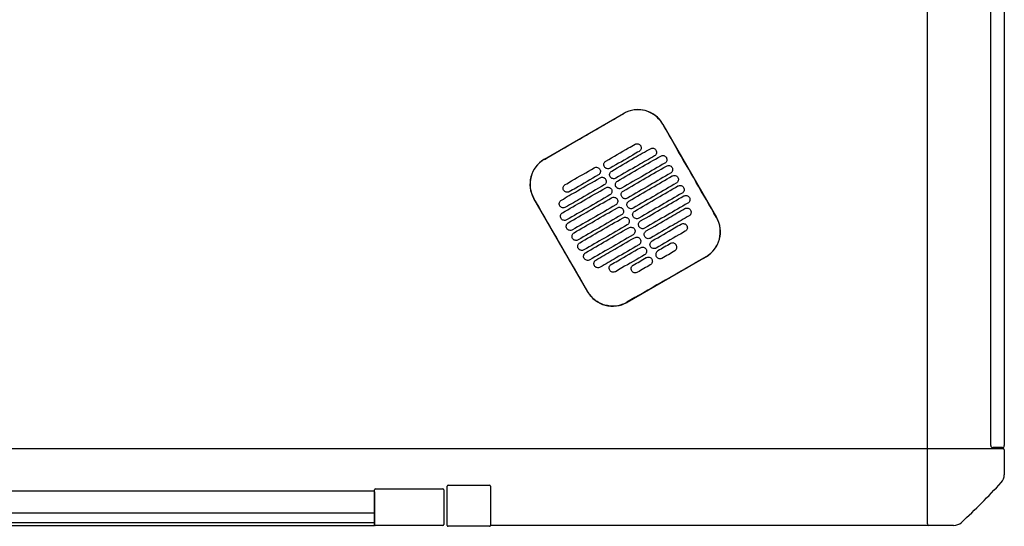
# Model space of a CAD drawing. Header units: metres. Extents: x 15.7 to 54.8, y -39.7 to 1.1.
# Tile 78 of 256: x 26.342 to 27.367, y -30.842 to -30.315. Entities that reach past the tile are written whole.
import ezdxf

# ---------------------------------------------------------------- set-up
doc = ezdxf.new("R2010")
doc.units = ezdxf.units.M
doc.header["$MEASUREMENT"] = 0
doc.layers.add('2D', color=252, linetype='Continuous')

# ---------------------------------------------------------------- blocks, each defined once
blk = doc.blocks.new('2D_QYOS_200')
for p, q in [((1.97, -0.97), (1.97, -0.08)), ((2.036, -0.967), (2.036, -0.083)), ((2.05, -0.083), (2.05, -0.967)), ((1.5712, -0.669), (1.6535, -0.6215)), ((1.6945, -0.6324), (1.7505, -0.7294)), ((1.6163, -0.8069), (1.5603, -0.71)), ((1.7395, -0.7704), (1.6573, -0.8179)), ((0.0795, -0.97), (1.9705, -0.97)), ((1.97, -1.0485), (1.97, -0.9705)), ((1.9705, -0.97), (2.0485, -0.97)), ((2.048, -0.969), (2.038, -0.969)), ((2.05, -0.9715), (2.05, -0.9973)), ((0.6556, -1.014), (1.3944, -1.014)), ((1.3944, -1.014), (1.3944, -1.013)), ((1.3944, -1.049), (1.3944, -1.014)), ((1.3944, -1.014), (1.3945, -1.014)), ((1.3945, -1.0141), (1.3945, -1.014)), ((1.3945, -1.015), (1.3945, -1.0141)), ((1.3954, -1.012), (1.4655, -1.012)), ((1.4665, -1.013), (1.4665, -1.049)), ((1.47, -1.0499), (1.47, -1.0092)), ((1.47, -1.0499), (1.47, -1.0092)), ((1.471, -1.0082), (1.514, -1.0082)), ((1.514, -1.0082), (1.514, -1.0082)), ((1.515, -1.0092), (1.515, -1.0499)), ((1.515, -1.0092), (1.515, -1.0499)), ((1.3945, -1.015), (1.3945, -1.049)), ((0.6555, -1.037), (1.3945, -1.037)), ((0.6555, -1.047), (1.3945, -1.047)), ((0.6555, -1.05), (1.3945, -1.05)), ((1.3945, -1.05), (1.3945, -1.049)), ((1.4655, -1.05), (1.3954, -1.05)), ((1.514, -1.0509), (1.471, -1.0509)), ((1.514, -1.0509), (1.514, -1.0509)), ((1.9715, -1.05), (1.515, -1.0499)), ((1.9973, -1.05), (1.9715, -1.05))]:
    blk.add_line(p, q)
for centre, radius, start, end in [((1.6685, -0.6474), 0.03, 30.0135, 120.0135), ((1.5862, -0.695), 0.03, 120.0135, 210.0135), ((1.7245, -0.7444), 0.03, 300.0135, 30.0135), ((1.6423, -0.7919), 0.03, 210.0135, 300.0135), ((1.9705, -0.9705), 0.0005, 90, 180), ((2.038, -0.967), 0.002, 180, 270), ((2.048, -0.967), 0.002, 270, 0), ((2.0485, -0.9715), 0.0015, 360, 90), ((2.038, -0.9973), 0.012, 317.1215, 360), ((1.3954, -1.013), 0.001, 90, 180), ((1.4655, -1.013), 0.001, 0, 90), ((1.471, -1.0092), 0.001, 90, 180), ((1.471, -1.0092), 0.001, 90, 180), ((1.514, -1.0092), 0.001, 0, 90), ((1.514, -1.0092), 0.001, 360, 90), ((1.4684, -0.4684), 0.7893, 312.8785, 317.1215), ((1.3954, -1.049), 0.001, 180, 208.3539), ((1.3954, -1.049), 0.001, 208.3539, 270), ((1.4655, -1.049), 0.001, 270, 360), ((1.471, -1.0499), 0.001, 180, 270), ((1.471, -1.0499), 0.001, 180, 270), ((1.514, -1.0499), 0.001, 270, 360), ((1.514, -1.0499), 0.001, 270, 0), ((1.9715, -1.0485), 0.0015, 180, 270), ((1.9973, -1.038), 0.012, 270, 312.8785)]:
    blk.add_arc(centre, radius, start, end)
for points in [[(1.6124, -0.6453), (1.6261, -0.6374), (1.6398, -0.6295), (1.6535, -0.6216)], [(1.7027, -0.7567), (1.6983, -0.7592), (1.6938, -0.7618), (1.6893, -0.7644)], [(1.6936, -0.7719), (1.6981, -0.7693), (1.7026, -0.7667), (1.707, -0.7641)], [(1.6638, -0.7792), (1.6682, -0.7766), (1.6727, -0.774), (1.6772, -0.7714)], [(1.6815, -0.7789), (1.677, -0.7815), (1.6725, -0.784), (1.6681, -0.7866)], [(1.6983, -0.7941), (1.712, -0.7861), (1.7258, -0.7782), (1.7395, -0.7703)]]:
    blk.add_open_spline(points, degree=3)
for points, knots in [([(1.6944, -0.6325), (1.6936, -0.6311), (1.6927, -0.6298), (1.6897, -0.6262), (1.6875, -0.6241), (1.6817, -0.6203), (1.678, -0.6188), (1.6706, -0.6174), (1.6669, -0.6174), (1.6598, -0.6186), (1.6565, -0.6198), (1.6535, -0.6216)], [12.978915, 12.978915, 12.978915, 12.978915, 13.461173, 13.461173, 14.374287, 14.374287, 15.53872, 15.53872, 16.650066, 16.650066, 17.687358, 17.687358, 17.687358, 17.687358]), ([(1.7504, -0.7295), (1.7364, -0.7052), (1.7223, -0.6809), (1.7037, -0.6486), (1.699, -0.6405), (1.6944, -0.6325)], [1.133412, 1.133412, 1.133412, 1.133412, 2.681586, 2.681586, 3.193366, 3.193366, 3.193366, 3.193366]), ([(1.5713, -0.6691), (1.5819, -0.663), (1.5929, -0.6566), (1.6084, -0.6477), (1.6104, -0.6465), (1.6124, -0.6453)], [-21.78268, -21.78268, -21.78268, -21.78268, -17.142885, -17.142885, -16.423665, -16.423665, -16.423665, -16.423665]), ([(1.6353, -0.6709), (1.6431, -0.6664), (1.651, -0.6618), (1.6611, -0.656), (1.6634, -0.6547), (1.6656, -0.6534)], [0.699452, 0.699452, 0.699452, 0.699452, 3.425217, 3.425217, 4.200582, 4.200582, 4.200582, 4.200582]), ([(1.6656, -0.6534), (1.666, -0.6531), (1.6666, -0.6529), (1.6677, -0.6528), (1.6683, -0.6528), (1.6694, -0.6531), (1.6699, -0.6533), (1.6709, -0.6541), (1.6712, -0.6545), (1.6715, -0.655)], [-0.5513873, -0.5513873, -0.5513873, -0.5513873, -0.4031046, -0.4031046, -0.2776919, -0.2776919, -0.1471638, -0.1471638, 0, 0, 0, 0]), ([(1.6715, -0.655), (1.6717, -0.6554), (1.6719, -0.6559), (1.6721, -0.6571), (1.672, -0.6577), (1.6718, -0.6588), (1.6715, -0.6593), (1.6708, -0.6602), (1.6703, -0.6606), (1.6699, -0.6608)], [-0.5553355, -0.5553355, -0.5553355, -0.5553355, -0.4045594, -0.4045594, -0.278267, -0.278267, -0.1472206, -0.1472206, 0, 0, 0, 0]), ([(1.6699, -0.6608), (1.6677, -0.6621), (1.6654, -0.6634), (1.6553, -0.6693), (1.6474, -0.6738), (1.6396, -0.6783)], [2.649916, 2.649916, 2.649916, 2.649916, 3.425249, 3.425249, 6.151046, 6.151046, 6.151046, 6.151046]), ([(1.6413, -0.6813), (1.6491, -0.6767), (1.657, -0.6722), (1.6704, -0.6644), (1.676, -0.6612), (1.6816, -0.658)], [0.699452, 0.699452, 0.699452, 0.699452, 3.42526, 3.42526, 5.350619, 5.350619, 5.350619, 5.350619]), ([(1.6859, -0.6655), (1.6803, -0.6687), (1.6747, -0.6719), (1.6613, -0.6796), (1.6534, -0.6842), (1.6456, -0.6887)], [1.499949, 1.499949, 1.499949, 1.499949, 3.425284, 3.425284, 6.151116, 6.151116, 6.151116, 6.151116]), ([(1.6473, -0.6917), (1.6551, -0.6871), (1.663, -0.6826), (1.678, -0.6739), (1.6852, -0.6698), (1.6923, -0.6657)], [0.699452, 0.699452, 0.699452, 0.699452, 3.425292, 3.425292, 5.900643, 5.900643, 5.900643, 5.900643]), ([(1.6816, -0.658), (1.682, -0.6578), (1.6825, -0.6576), (1.6837, -0.6574), (1.6843, -0.6575), (1.6853, -0.6577), (1.6859, -0.658), (1.6868, -0.6587), (1.6872, -0.6592), (1.6874, -0.6596)], [-0.5514247, -0.5514247, -0.5514247, -0.5514247, -0.4031161, -0.4031161, -0.2776965, -0.2776965, -0.1471644, -0.1471644, 0, 0, 0, 0]), ([(1.6874, -0.6596), (1.6877, -0.66), (1.6879, -0.6606), (1.688, -0.6618), (1.688, -0.6623), (1.6877, -0.6634), (1.6875, -0.6639), (1.6867, -0.6649), (1.6863, -0.6652), (1.6859, -0.6655)], [-0.5553006, -0.5553006, -0.5553006, -0.5553006, -0.4045498, -0.4045498, -0.2782639, -0.2782639, -0.1472208, -0.1472208, 0, 0, 0, 0]), ([(1.6923, -0.6657), (1.6927, -0.6654), (1.6933, -0.6652), (1.6945, -0.6651), (1.695, -0.6651), (1.6961, -0.6654), (1.6966, -0.6656), (1.6976, -0.6664), (1.6979, -0.6668), (1.6982, -0.6672)], [-0.5514376, -0.5514376, -0.5514376, -0.5514376, -0.4031217, -0.4031217, -0.2776979, -0.2776979, -0.1471642, -0.1471642, 0, 0, 0, 0]), ([(1.5713, -0.6691), (1.57, -0.6698), (1.5688, -0.6706), (1.5656, -0.6732), (1.5639, -0.675), (1.5623, -0.677), (1.56, -0.6801), (1.5583, -0.6836), (1.5564, -0.6909), (1.5561, -0.6948), (1.557, -0.7024), (1.5582, -0.7061), (1.5602, -0.7096), (1.5603, -0.7098), (1.5604, -0.7099)], [17.619777, 17.619777, 17.619777, 17.619777, 18.064718, 18.064718, 18.827754, 18.827754, 18.827754, 19.97637, 19.97637, 21.122539, 21.122539, 22.281306, 22.281306, 22.328075, 22.328075, 22.328075, 22.328075]), ([(1.6337, -0.6768), (1.6335, -0.6764), (1.6332, -0.6758), (1.6331, -0.6746), (1.6331, -0.6741), (1.6334, -0.673), (1.6337, -0.6725), (1.6344, -0.6715), (1.6349, -0.6711), (1.6353, -0.6709)], [-0.5553984, -0.5553984, -0.5553984, -0.5553984, -0.4045681, -0.4045681, -0.278271, -0.278271, -0.1472202, -0.1472202, 0, 0, 0, 0]), ([(1.6966, -0.6731), (1.6895, -0.6772), (1.6823, -0.6814), (1.6673, -0.69), (1.6595, -0.6946), (1.6516, -0.6991)], [0.949972, 0.949972, 0.949972, 0.949972, 3.425307, 3.425307, 6.151164, 6.151164, 6.151164, 6.151164]), ([(1.6533, -0.7021), (1.6612, -0.6975), (1.669, -0.693), (1.684, -0.6843), (1.6912, -0.6802), (1.6983, -0.6761)], [0.699452, 0.699452, 0.699452, 0.699452, 3.425313, 3.425313, 5.900643, 5.900643, 5.900643, 5.900643]), ([(1.6982, -0.6672), (1.6984, -0.6677), (1.6987, -0.6682), (1.6988, -0.6694), (1.6988, -0.67), (1.6985, -0.671), (1.6982, -0.6715), (1.6975, -0.6725), (1.697, -0.6729), (1.6966, -0.6731)], [-0.5552879, -0.5552879, -0.5552879, -0.5552879, -0.4045447, -0.4045447, -0.2782629, -0.2782629, -0.1472212, -0.1472212, 0, 0, 0, 0]), ([(1.6983, -0.6761), (1.6987, -0.6758), (1.6993, -0.6756), (1.7005, -0.6754), (1.701, -0.6755), (1.7021, -0.6758), (1.7026, -0.676), (1.7036, -0.6767), (1.7039, -0.6772), (1.7042, -0.6776)], [-0.5514273, -0.5514273, -0.5514273, -0.5514273, -0.4031209, -0.4031209, -0.2776962, -0.2776962, -0.1471634, -0.1471634, 0, 0, 0, 0]), ([(1.5928, -0.6954), (1.5951, -0.6941), (1.5973, -0.6928), (1.6074, -0.687), (1.6153, -0.6824), (1.6232, -0.6779)], [2.649852, 2.649852, 2.649852, 2.649852, 3.425217, 3.425217, 6.150982, 6.150982, 6.150982, 6.150982]), ([(1.6275, -0.6853), (1.6196, -0.6899), (1.6117, -0.6944), (1.6016, -0.7003), (1.5994, -0.7016), (1.5971, -0.7029)], [0.699452, 0.699452, 0.699452, 0.699452, 3.425249, 3.425249, 4.200582, 4.200582, 4.200582, 4.200582]), ([(1.6232, -0.6779), (1.6236, -0.6777), (1.6241, -0.6774), (1.6253, -0.6773), (1.6259, -0.6773), (1.6269, -0.6776), (1.6275, -0.6779), (1.6284, -0.6786), (1.6288, -0.679), (1.629, -0.6795)], [-0.5512944, -0.5512944, -0.5512944, -0.5512944, -0.4030833, -0.4030833, -0.2776787, -0.2776787, -0.1471599, -0.1471599, 0, 0, 0, 0]), ([(1.629, -0.6795), (1.6293, -0.6799), (1.6295, -0.6804), (1.6296, -0.6816), (1.6296, -0.6822), (1.6293, -0.6833), (1.6291, -0.6838), (1.6283, -0.6847), (1.6279, -0.6851), (1.6275, -0.6853)], [-0.555416, -0.555416, -0.555416, -0.555416, -0.4045716, -0.4045716, -0.2782736, -0.2782736, -0.1472211, -0.1472211, 0, 0, 0, 0]), ([(1.6396, -0.6783), (1.6392, -0.6786), (1.6386, -0.6788), (1.6374, -0.679), (1.6369, -0.6789), (1.6358, -0.6786), (1.6353, -0.6784), (1.6343, -0.6777), (1.634, -0.6772), (1.6337, -0.6768)], [-0.551307, -0.551307, -0.551307, -0.551307, -0.4030846, -0.4030846, -0.2776802, -0.2776802, -0.1471604, -0.1471604, 0, 0, 0, 0]), ([(1.6397, -0.6872), (1.6395, -0.6867), (1.6392, -0.6862), (1.6391, -0.685), (1.6391, -0.6844), (1.6394, -0.6834), (1.6397, -0.6829), (1.6404, -0.6819), (1.6409, -0.6815), (1.6413, -0.6813)], [-0.5553839, -0.5553839, -0.5553839, -0.5553839, -0.4045626, -0.4045626, -0.2782686, -0.2782686, -0.1472195, -0.1472195, 0, 0, 0, 0]), ([(1.7026, -0.6835), (1.6955, -0.6876), (1.6883, -0.6918), (1.6733, -0.7004), (1.6655, -0.705), (1.6576, -0.7095)], [0.949998, 0.949998, 0.949998, 0.949998, 3.42532, 3.42532, 6.151189, 6.151189, 6.151189, 6.151189]), ([(1.6593, -0.7125), (1.6672, -0.7079), (1.675, -0.7034), (1.69, -0.6947), (1.6972, -0.6906), (1.7043, -0.6864)], [0.699452, 0.699452, 0.699452, 0.699452, 3.425322, 3.425322, 5.900643, 5.900643, 5.900643, 5.900643]), ([(1.7042, -0.6776), (1.7044, -0.6781), (1.7047, -0.6786), (1.7048, -0.6798), (1.7048, -0.6803), (1.7045, -0.6814), (1.7042, -0.6819), (1.7035, -0.6829), (1.703, -0.6833), (1.7026, -0.6835)], [-0.5552955, -0.5552955, -0.5552955, -0.5552955, -0.4045438, -0.4045438, -0.2782634, -0.2782634, -0.1472215, -0.1472215, 0, 0, 0, 0]), ([(1.7043, -0.6864), (1.7047, -0.6862), (1.7053, -0.686), (1.7065, -0.6858), (1.707, -0.6859), (1.7081, -0.6862), (1.7086, -0.6864), (1.7096, -0.6871), (1.7099, -0.6876), (1.7102, -0.688)], [-0.5514137, -0.5514137, -0.5514137, -0.5514137, -0.4031194, -0.4031194, -0.2776944, -0.2776944, -0.1471627, -0.1471627, 0, 0, 0, 0]), ([(1.5889, -0.7116), (1.5944, -0.7083), (1.6, -0.7051), (1.6134, -0.6974), (1.6213, -0.6928), (1.6292, -0.6883)], [1.499901, 1.499901, 1.499901, 1.499901, 3.42526, 3.42526, 6.151068, 6.151068, 6.151068, 6.151068]), ([(1.5913, -0.7013), (1.591, -0.7009), (1.5908, -0.7003), (1.5907, -0.6991), (1.5907, -0.6986), (1.591, -0.6975), (1.5912, -0.697), (1.592, -0.696), (1.5924, -0.6957), (1.5928, -0.6954)], [-0.5554179, -0.5554179, -0.5554179, -0.5554179, -0.4045683, -0.4045683, -0.2782761, -0.2782761, -0.1472238, -0.1472238, 0, 0, 0, 0]), ([(1.6335, -0.6957), (1.6256, -0.7003), (1.6177, -0.7048), (1.6043, -0.7126), (1.5988, -0.7158), (1.5932, -0.719)], [0.699452, 0.699452, 0.699452, 0.699452, 3.425284, 3.425284, 5.350619, 5.350619, 5.350619, 5.350619]), ([(1.6292, -0.6883), (1.6296, -0.688), (1.6301, -0.6878), (1.6313, -0.6877), (1.6319, -0.6877), (1.6329, -0.688), (1.6335, -0.6882), (1.6344, -0.689), (1.6348, -0.6894), (1.635, -0.6899)], [-0.5513075, -0.5513075, -0.5513075, -0.5513075, -0.4030857, -0.4030857, -0.2776792, -0.2776792, -0.1471593, -0.1471593, 0, 0, 0, 0]), ([(1.635, -0.6899), (1.6353, -0.6903), (1.6355, -0.6908), (1.6356, -0.692), (1.6356, -0.6926), (1.6353, -0.6937), (1.6351, -0.6942), (1.6343, -0.6951), (1.6339, -0.6955), (1.6335, -0.6957)], [-0.5553971, -0.5553971, -0.5553971, -0.5553971, -0.4045652, -0.4045652, -0.2782705, -0.2782705, -0.1472202, -0.1472202, 0, 0, 0, 0]), ([(1.6456, -0.6887), (1.6452, -0.689), (1.6446, -0.6892), (1.6434, -0.6893), (1.6429, -0.6893), (1.6418, -0.689), (1.6413, -0.6888), (1.6403, -0.688), (1.64, -0.6876), (1.6397, -0.6872)], [-0.551317, -0.551317, -0.551317, -0.551317, -0.4030867, -0.4030867, -0.2776803, -0.2776803, -0.1471597, -0.1471597, 0, 0, 0, 0]), ([(1.6457, -0.6976), (1.6455, -0.6971), (1.6452, -0.6966), (1.6451, -0.6954), (1.6451, -0.6948), (1.6454, -0.6938), (1.6457, -0.6932), (1.6464, -0.6923), (1.6469, -0.6919), (1.6473, -0.6917)], [-0.5553742, -0.5553742, -0.5553742, -0.5553742, -0.4045587, -0.4045587, -0.278267, -0.278267, -0.1472191, -0.1472191, 0, 0, 0, 0]), ([(1.7086, -0.6939), (1.7015, -0.698), (1.6943, -0.7022), (1.6793, -0.7108), (1.6715, -0.7154), (1.6636, -0.7199)], [0.950001, 0.950001, 0.950001, 0.950001, 3.425322, 3.425322, 6.151192, 6.151192, 6.151192, 6.151192]), ([(1.6653, -0.7229), (1.6732, -0.7183), (1.681, -0.7138), (1.696, -0.7051), (1.7032, -0.701), (1.7103, -0.6968)], [0.699452, 0.699452, 0.699452, 0.699452, 3.425321, 3.425321, 5.900643, 5.900643, 5.900643, 5.900643]), ([(1.7102, -0.688), (1.7104, -0.6884), (1.7107, -0.689), (1.7108, -0.6902), (1.7108, -0.6907), (1.7105, -0.6918), (1.7102, -0.6923), (1.7095, -0.6933), (1.709, -0.6937), (1.7086, -0.6939)], [-0.5553078, -0.5553078, -0.5553078, -0.5553078, -0.4045446, -0.4045446, -0.2782647, -0.2782647, -0.147222, -0.147222, 0, 0, 0, 0]), ([(1.7103, -0.6968), (1.7107, -0.6966), (1.7113, -0.6964), (1.7125, -0.6962), (1.713, -0.6963), (1.7141, -0.6965), (1.7146, -0.6968), (1.7156, -0.6975), (1.7159, -0.698), (1.7162, -0.6984)], [-0.5513969, -0.5513969, -0.5513969, -0.5513969, -0.4031172, -0.4031172, -0.2776925, -0.2776925, -0.1471621, -0.1471621, 0, 0, 0, 0]), ([(1.5901, -0.7247), (1.5973, -0.7206), (1.6044, -0.7164), (1.6194, -0.7078), (1.6273, -0.7032), (1.6352, -0.6987)], [0.949941, 0.949941, 0.949941, 0.949941, 3.425291, 3.425291, 6.151132, 6.151132, 6.151132, 6.151132]), ([(1.5971, -0.7029), (1.5967, -0.7031), (1.5962, -0.7033), (1.595, -0.7035), (1.5944, -0.7034), (1.5934, -0.7032), (1.5928, -0.7029), (1.5919, -0.7022), (1.5915, -0.7017), (1.5913, -0.7013)], [-0.5513007, -0.5513007, -0.5513007, -0.5513007, -0.4030941, -0.4030941, -0.2776814, -0.2776814, -0.1471603, -0.1471603, 0, 0, 0, 0]), ([(1.6395, -0.7061), (1.6316, -0.7107), (1.6237, -0.7152), (1.6087, -0.7239), (1.6016, -0.728), (1.5944, -0.7321)], [0.699452, 0.699452, 0.699452, 0.699452, 3.425308, 3.425308, 5.900643, 5.900643, 5.900643, 5.900643]), ([(1.6352, -0.6987), (1.6356, -0.6984), (1.6361, -0.6982), (1.6373, -0.6981), (1.6379, -0.6981), (1.6389, -0.6984), (1.6395, -0.6986), (1.6404, -0.6994), (1.6408, -0.6998), (1.641, -0.7003)], [-0.5513173, -0.5513173, -0.5513173, -0.5513173, -0.4030875, -0.4030875, -0.2776797, -0.2776797, -0.147159, -0.147159, 0, 0, 0, 0]), ([(1.641, -0.7003), (1.6413, -0.7007), (1.6415, -0.7012), (1.6416, -0.7024), (1.6416, -0.703), (1.6413, -0.704), (1.6411, -0.7046), (1.6404, -0.7055), (1.6399, -0.7059), (1.6395, -0.7061)], [-0.555383, -0.555383, -0.555383, -0.555383, -0.4045605, -0.4045605, -0.2782682, -0.2782682, -0.1472195, -0.1472195, 0, 0, 0, 0]), ([(1.6516, -0.6991), (1.6512, -0.6994), (1.6506, -0.6996), (1.6494, -0.6997), (1.6489, -0.6997), (1.6478, -0.6994), (1.6473, -0.6992), (1.6463, -0.6984), (1.646, -0.698), (1.6457, -0.6976)], [-0.5513236, -0.5513236, -0.5513236, -0.5513236, -0.4030881, -0.4030881, -0.2776804, -0.2776804, -0.1471592, -0.1471592, 0, 0, 0, 0]), ([(1.6517, -0.7079), (1.6515, -0.7075), (1.6513, -0.707), (1.6511, -0.7058), (1.6511, -0.7052), (1.6514, -0.7042), (1.6517, -0.7036), (1.6524, -0.7027), (1.6529, -0.7023), (1.6533, -0.7021)], [-0.5553693, -0.5553693, -0.5553693, -0.5553693, -0.4045566, -0.4045566, -0.2782661, -0.2782661, -0.1472189, -0.1472189, 0, 0, 0, 0]), ([(1.7146, -0.7043), (1.7075, -0.7084), (1.7003, -0.7125), (1.6853, -0.7212), (1.6775, -0.7258), (1.6696, -0.7303)], [0.949982, 0.949982, 0.949982, 0.949982, 3.425312, 3.425312, 6.151173, 6.151173, 6.151173, 6.151173]), ([(1.6713, -0.7332), (1.6792, -0.7287), (1.687, -0.7242), (1.702, -0.7155), (1.7092, -0.7114), (1.7163, -0.7072)], [0.699452, 0.699452, 0.699452, 0.699452, 3.425308, 3.425308, 5.900643, 5.900643, 5.900643, 5.900643]), ([(1.7162, -0.6984), (1.7164, -0.6988), (1.7167, -0.6994), (1.7168, -0.7006), (1.7168, -0.7011), (1.7165, -0.7022), (1.7162, -0.7027), (1.7155, -0.7037), (1.7151, -0.704), (1.7146, -0.7043)], [-0.5553248, -0.5553248, -0.5553248, -0.5553248, -0.4045472, -0.4045472, -0.2782668, -0.2782668, -0.1472227, -0.1472227, 0, 0, 0, 0]), ([(1.7163, -0.7072), (1.7168, -0.707), (1.7173, -0.7068), (1.7185, -0.7066), (1.719, -0.7067), (1.7201, -0.7069), (1.7206, -0.7072), (1.7216, -0.7079), (1.722, -0.7084), (1.7222, -0.7088)], [-0.5513769, -0.5513769, -0.5513769, -0.5513769, -0.4031143, -0.4031143, -0.2776905, -0.2776905, -0.1471617, -0.1471617, 0, 0, 0, 0]), ([(1.6164, -0.8069), (1.6118, -0.799), (1.6071, -0.7908), (1.5884, -0.7585), (1.5744, -0.7342), (1.5604, -0.7099)], [-3.18138, -3.18138, -3.18138, -3.18138, -2.673929, -2.673929, -1.133377, -1.133377, -1.133377, -1.133377]), ([(1.5873, -0.7174), (1.5871, -0.717), (1.5869, -0.7165), (1.5867, -0.7153), (1.5867, -0.7147), (1.587, -0.7136), (1.5873, -0.7131), (1.588, -0.7122), (1.5885, -0.7118), (1.5889, -0.7116)], [-0.5553798, -0.5553798, -0.5553798, -0.5553798, -0.4045588, -0.4045588, -0.278273, -0.278273, -0.147224, -0.147224, 0, 0, 0, 0]), ([(1.5932, -0.719), (1.5928, -0.7192), (1.5922, -0.7195), (1.591, -0.7196), (1.5905, -0.7196), (1.5894, -0.7193), (1.5889, -0.719), (1.5879, -0.7183), (1.5876, -0.7179), (1.5873, -0.7174)], [-0.5513421, -0.5513421, -0.5513421, -0.5513421, -0.4031061, -0.4031061, -0.2776864, -0.2776864, -0.147161, -0.147161, 0, 0, 0, 0]), ([(1.5961, -0.7351), (1.6033, -0.731), (1.6104, -0.7268), (1.6254, -0.7182), (1.6333, -0.7136), (1.6412, -0.7091)], [0.949982, 0.949982, 0.949982, 0.949982, 3.425312, 3.425312, 6.151173, 6.151173, 6.151173, 6.151173]), ([(1.6455, -0.7165), (1.6376, -0.7211), (1.6297, -0.7256), (1.6147, -0.7343), (1.6076, -0.7384), (1.6004, -0.7425)], [0.699452, 0.699452, 0.699452, 0.699452, 3.425321, 3.425321, 5.900643, 5.900643, 5.900643, 5.900643]), ([(1.6412, -0.7091), (1.6416, -0.7088), (1.6421, -0.7086), (1.6433, -0.7085), (1.6439, -0.7085), (1.645, -0.7088), (1.6455, -0.709), (1.6464, -0.7098), (1.6468, -0.7102), (1.647, -0.7106)], [-0.5513238, -0.5513238, -0.5513238, -0.5513238, -0.4030887, -0.4030887, -0.27768, -0.27768, -0.1471588, -0.1471588, 0, 0, 0, 0]), ([(1.647, -0.7106), (1.6473, -0.7111), (1.6475, -0.7116), (1.6477, -0.7128), (1.6476, -0.7134), (1.6473, -0.7144), (1.6471, -0.715), (1.6464, -0.7159), (1.6459, -0.7163), (1.6455, -0.7165)], [-0.5553737, -0.5553737, -0.5553737, -0.5553737, -0.4045574, -0.4045574, -0.2782667, -0.2782667, -0.1472191, -0.1472191, 0, 0, 0, 0]), ([(1.6576, -0.7095), (1.6572, -0.7098), (1.6566, -0.71), (1.6554, -0.7101), (1.6549, -0.7101), (1.6538, -0.7098), (1.6533, -0.7096), (1.6523, -0.7088), (1.652, -0.7084), (1.6517, -0.7079)], [-0.5513269, -0.5513269, -0.5513269, -0.5513269, -0.403089, -0.403089, -0.2776804, -0.2776804, -0.1471589, -0.1471589, 0, 0, 0, 0]), ([(1.6577, -0.7183), (1.6575, -0.7179), (1.6573, -0.7174), (1.6571, -0.7162), (1.6571, -0.7156), (1.6574, -0.7145), (1.6577, -0.714), (1.6584, -0.7131), (1.6589, -0.7127), (1.6593, -0.7125)], [-0.5553691, -0.5553691, -0.5553691, -0.5553691, -0.4045561, -0.4045561, -0.278266, -0.278266, -0.1472189, -0.1472189, 0, 0, 0, 0]), ([(1.7206, -0.7147), (1.7135, -0.7188), (1.7063, -0.7229), (1.6913, -0.7316), (1.6835, -0.7361), (1.6756, -0.7407)], [0.949941, 0.949941, 0.949941, 0.949941, 3.425292, 3.425292, 6.151132, 6.151132, 6.151132, 6.151132]), ([(1.7222, -0.7088), (1.7224, -0.7092), (1.7227, -0.7098), (1.7228, -0.711), (1.7228, -0.7115), (1.7225, -0.7126), (1.7222, -0.7131), (1.7215, -0.7141), (1.7211, -0.7144), (1.7206, -0.7147)], [-0.5553464, -0.5553464, -0.5553464, -0.5553464, -0.4045515, -0.4045515, -0.2782697, -0.2782697, -0.1472236, -0.1472236, 0, 0, 0, 0]), ([(1.5886, -0.7306), (1.5883, -0.7301), (1.5881, -0.7296), (1.588, -0.7284), (1.588, -0.7279), (1.5883, -0.7268), (1.5885, -0.7263), (1.5892, -0.7253), (1.5897, -0.7249), (1.5901, -0.7247)], [-0.5553462, -0.5553462, -0.5553462, -0.5553462, -0.4045514, -0.4045514, -0.2782696, -0.2782696, -0.1472236, -0.1472236, 0, 0, 0, 0]), ([(1.6021, -0.7455), (1.6093, -0.7414), (1.6164, -0.7372), (1.6314, -0.7286), (1.6393, -0.724), (1.6472, -0.7195)], [0.950001, 0.950001, 0.950001, 0.950001, 3.425322, 3.425322, 6.151192, 6.151192, 6.151192, 6.151192]), ([(1.6515, -0.7269), (1.6436, -0.7315), (1.6357, -0.736), (1.6207, -0.7447), (1.6136, -0.7488), (1.6064, -0.7529)], [0.699452, 0.699452, 0.699452, 0.699452, 3.425322, 3.425322, 5.900643, 5.900643, 5.900643, 5.900643]), ([(1.6472, -0.7195), (1.6476, -0.7192), (1.6481, -0.719), (1.6493, -0.7189), (1.6499, -0.7189), (1.651, -0.7192), (1.6515, -0.7194), (1.6524, -0.7202), (1.6528, -0.7206), (1.653, -0.721)], [-0.551327, -0.551327, -0.551327, -0.551327, -0.4030892, -0.4030892, -0.2776802, -0.2776802, -0.1471588, -0.1471588, 0, 0, 0, 0]), ([(1.653, -0.721), (1.6533, -0.7215), (1.6535, -0.722), (1.6537, -0.7232), (1.6536, -0.7238), (1.6533, -0.7248), (1.6531, -0.7253), (1.6524, -0.7263), (1.6519, -0.7267), (1.6515, -0.7269)], [-0.5553691, -0.5553691, -0.5553691, -0.5553691, -0.4045561, -0.4045561, -0.278266, -0.278266, -0.1472189, -0.1472189, 0, 0, 0, 0]), ([(1.6636, -0.7199), (1.6632, -0.7202), (1.6626, -0.7204), (1.6614, -0.7205), (1.6609, -0.7205), (1.6598, -0.7202), (1.6593, -0.72), (1.6583, -0.7192), (1.658, -0.7188), (1.6577, -0.7183)], [-0.551327, -0.551327, -0.551327, -0.551327, -0.4030892, -0.4030892, -0.2776802, -0.2776802, -0.1471588, -0.1471588, 0, 0, 0, 0]), ([(1.6637, -0.7287), (1.6635, -0.7283), (1.6633, -0.7278), (1.6631, -0.7266), (1.6631, -0.726), (1.6634, -0.7249), (1.6637, -0.7244), (1.6644, -0.7235), (1.6649, -0.7231), (1.6653, -0.7229)], [-0.5553737, -0.5553737, -0.5553737, -0.5553737, -0.4045574, -0.4045574, -0.2782667, -0.2782667, -0.1472191, -0.1472191, 0, 0, 0, 0]), ([(1.6773, -0.7436), (1.6852, -0.7391), (1.693, -0.7345), (1.7065, -0.7268), (1.712, -0.7236), (1.7176, -0.7204)], [0.699452, 0.699452, 0.699452, 0.699452, 3.425284, 3.425284, 5.350619, 5.350619, 5.350619, 5.350619]), ([(1.7176, -0.7204), (1.718, -0.7201), (1.7185, -0.7199), (1.7197, -0.7198), (1.7203, -0.7198), (1.7213, -0.7201), (1.7219, -0.7203), (1.7228, -0.7211), (1.7232, -0.7215), (1.7234, -0.7219)], [-0.551342, -0.551342, -0.551342, -0.551342, -0.4031061, -0.4031061, -0.2776864, -0.2776864, -0.147161, -0.147161, 0, 0, 0, 0]), ([(1.7234, -0.7219), (1.7237, -0.7224), (1.7239, -0.7229), (1.724, -0.7241), (1.724, -0.7247), (1.7237, -0.7257), (1.7235, -0.7263), (1.7228, -0.7272), (1.7223, -0.7276), (1.7219, -0.7278)], [-0.55538, -0.55538, -0.55538, -0.55538, -0.4045589, -0.4045589, -0.278273, -0.278273, -0.147224, -0.147224, 0, 0, 0, 0]), ([(1.5944, -0.7321), (1.594, -0.7324), (1.5935, -0.7326), (1.5923, -0.7328), (1.5917, -0.7327), (1.5907, -0.7324), (1.5901, -0.7322), (1.5892, -0.7315), (1.5888, -0.731), (1.5886, -0.7306)], [-0.551377, -0.551377, -0.551377, -0.551377, -0.4031143, -0.4031143, -0.2776905, -0.2776905, -0.1471617, -0.1471617, 0, 0, 0, 0]), ([(1.5946, -0.741), (1.5943, -0.7405), (1.5941, -0.74), (1.594, -0.7388), (1.594, -0.7382), (1.5943, -0.7372), (1.5945, -0.7367), (1.5953, -0.7357), (1.5957, -0.7353), (1.5961, -0.7351)], [-0.5553245, -0.5553245, -0.5553245, -0.5553245, -0.4045471, -0.4045471, -0.2782667, -0.2782667, -0.1472226, -0.1472226, 0, 0, 0, 0]), ([(1.6081, -0.7559), (1.6153, -0.7517), (1.6224, -0.7476), (1.6374, -0.7389), (1.6453, -0.7344), (1.6532, -0.7299)], [0.949998, 0.949998, 0.949998, 0.949998, 3.42532, 3.42532, 6.151189, 6.151189, 6.151189, 6.151189]), ([(1.6575, -0.7373), (1.6496, -0.7418), (1.6417, -0.7464), (1.6267, -0.7551), (1.6196, -0.7592), (1.6124, -0.7633)], [0.699452, 0.699452, 0.699452, 0.699452, 3.425313, 3.425313, 5.900643, 5.900643, 5.900643, 5.900643]), ([(1.6532, -0.7299), (1.6536, -0.7296), (1.6541, -0.7294), (1.6553, -0.7292), (1.6559, -0.7293), (1.657, -0.7296), (1.6575, -0.7298), (1.6584, -0.7305), (1.6588, -0.731), (1.659, -0.7314)], [-0.551327, -0.551327, -0.551327, -0.551327, -0.403089, -0.403089, -0.2776804, -0.2776804, -0.1471589, -0.1471589, 0, 0, 0, 0]), ([(1.659, -0.7314), (1.6593, -0.7319), (1.6595, -0.7324), (1.6597, -0.7336), (1.6596, -0.7341), (1.6593, -0.7352), (1.6591, -0.7357), (1.6584, -0.7367), (1.6579, -0.7371), (1.6575, -0.7373)], [-0.5553693, -0.5553693, -0.5553693, -0.5553693, -0.4045566, -0.4045566, -0.2782661, -0.2782661, -0.1472189, -0.1472189, 0, 0, 0, 0]), ([(1.6696, -0.7303), (1.6692, -0.7305), (1.6686, -0.7308), (1.6674, -0.7309), (1.6669, -0.7309), (1.6658, -0.7306), (1.6653, -0.7303), (1.6643, -0.7296), (1.664, -0.7292), (1.6637, -0.7287)], [-0.5513238, -0.5513238, -0.5513238, -0.5513238, -0.4030887, -0.4030887, -0.27768, -0.27768, -0.1471588, -0.1471588, 0, 0, 0, 0]), ([(1.6697, -0.7391), (1.6695, -0.7387), (1.6693, -0.7381), (1.6691, -0.737), (1.6691, -0.7364), (1.6694, -0.7353), (1.6697, -0.7348), (1.6704, -0.7339), (1.6709, -0.7335), (1.6713, -0.7332)], [-0.555383, -0.555383, -0.555383, -0.555383, -0.4045604, -0.4045604, -0.2782682, -0.2782682, -0.1472195, -0.1472195, 0, 0, 0, 0]), ([(1.7219, -0.7278), (1.7163, -0.731), (1.7108, -0.7342), (1.6973, -0.742), (1.6895, -0.7465), (1.6816, -0.7511)], [1.499901, 1.499901, 1.499901, 1.499901, 3.42526, 3.42526, 6.151068, 6.151068, 6.151068, 6.151068]), ([(1.6833, -0.754), (1.6912, -0.7495), (1.699, -0.7449), (1.7091, -0.7391), (1.7114, -0.7378), (1.7136, -0.7365)], [0.699452, 0.699452, 0.699452, 0.699452, 3.425249, 3.425249, 4.200582, 4.200582, 4.200582, 4.200582]), ([(1.7136, -0.7365), (1.714, -0.7363), (1.7146, -0.7361), (1.7158, -0.7359), (1.7163, -0.7359), (1.7174, -0.7362), (1.7179, -0.7365), (1.7189, -0.7372), (1.7192, -0.7377), (1.7195, -0.7381)], [-0.5513007, -0.5513007, -0.5513007, -0.5513007, -0.4030941, -0.4030941, -0.2776814, -0.2776814, -0.1471603, -0.1471603, 0, 0, 0, 0]), ([(1.7395, -0.7703), (1.7395, -0.7703), (1.7396, -0.7702), (1.7431, -0.7682), (1.746, -0.7655), (1.7508, -0.7592), (1.7525, -0.7556), (1.7544, -0.7483), (1.7546, -0.7447), (1.7539, -0.7382), (1.7531, -0.7353), (1.7515, -0.7315), (1.751, -0.7305), (1.7504, -0.7295)], [8.273299, 8.273299, 8.273299, 8.273299, 8.293543, 8.293543, 9.48086, 9.48086, 10.665623, 10.665623, 11.74288, 11.74288, 12.632334, 12.632334, 12.981673, 12.981673, 12.981673, 12.981673]), ([(1.6004, -0.7425), (1.6, -0.7428), (1.5995, -0.743), (1.5983, -0.7431), (1.5977, -0.7431), (1.5967, -0.7428), (1.5961, -0.7426), (1.5952, -0.7418), (1.5948, -0.7414), (1.5946, -0.741)], [-0.551397, -0.551397, -0.551397, -0.551397, -0.4031173, -0.4031173, -0.2776925, -0.2776925, -0.1471621, -0.1471621, 0, 0, 0, 0]), ([(1.6006, -0.7514), (1.6003, -0.7509), (1.6001, -0.7504), (1.6, -0.7492), (1.6, -0.7486), (1.6003, -0.7476), (1.6005, -0.747), (1.6013, -0.7461), (1.6017, -0.7457), (1.6021, -0.7455)], [-0.5553076, -0.5553076, -0.5553076, -0.5553076, -0.4045445, -0.4045445, -0.2782646, -0.2782646, -0.1472219, -0.1472219, 0, 0, 0, 0]), ([(1.6141, -0.7663), (1.6213, -0.7621), (1.6284, -0.758), (1.6434, -0.7493), (1.6513, -0.7448), (1.6592, -0.7402)], [0.949973, 0.949973, 0.949973, 0.949973, 3.425307, 3.425307, 6.151164, 6.151164, 6.151164, 6.151164]), ([(1.6635, -0.7477), (1.6556, -0.7522), (1.6477, -0.7568), (1.6327, -0.7655), (1.6256, -0.7696), (1.6184, -0.7737)], [0.699452, 0.699452, 0.699452, 0.699452, 3.425292, 3.425292, 5.900643, 5.900643, 5.900643, 5.900643]), ([(1.6592, -0.7402), (1.6596, -0.74), (1.6601, -0.7398), (1.6613, -0.7396), (1.6619, -0.7397), (1.663, -0.74), (1.6635, -0.7402), (1.6644, -0.7409), (1.6648, -0.7414), (1.665, -0.7418)], [-0.5513237, -0.5513237, -0.5513237, -0.5513237, -0.4030882, -0.4030882, -0.2776804, -0.2776804, -0.1471592, -0.1471592, 0, 0, 0, 0]), ([(1.665, -0.7418), (1.6653, -0.7422), (1.6655, -0.7428), (1.6657, -0.744), (1.6656, -0.7445), (1.6653, -0.7456), (1.6651, -0.7461), (1.6644, -0.7471), (1.6639, -0.7474), (1.6635, -0.7477)], [-0.5553742, -0.5553742, -0.5553742, -0.5553742, -0.4045587, -0.4045587, -0.278267, -0.278267, -0.1472191, -0.1472191, 0, 0, 0, 0]), ([(1.6756, -0.7407), (1.6752, -0.7409), (1.6746, -0.7412), (1.6734, -0.7413), (1.6729, -0.7413), (1.6718, -0.741), (1.6713, -0.7407), (1.6703, -0.74), (1.67, -0.7395), (1.6697, -0.7391)], [-0.5513173, -0.5513173, -0.5513173, -0.5513173, -0.4030875, -0.4030875, -0.2776797, -0.2776797, -0.147159, -0.147159, 0, 0, 0, 0]), ([(1.6757, -0.7495), (1.6755, -0.7491), (1.6753, -0.7485), (1.6751, -0.7473), (1.6751, -0.7468), (1.6754, -0.7457), (1.6757, -0.7452), (1.6764, -0.7442), (1.6769, -0.7439), (1.6773, -0.7436)], [-0.555397, -0.555397, -0.555397, -0.555397, -0.4045652, -0.4045652, -0.2782705, -0.2782705, -0.1472202, -0.1472202, 0, 0, 0, 0]), ([(1.7179, -0.744), (1.7157, -0.7453), (1.7134, -0.7465), (1.7033, -0.7524), (1.6955, -0.7569), (1.6876, -0.7615)], [2.649852, 2.649852, 2.649852, 2.649852, 3.425217, 3.425217, 6.150983, 6.150983, 6.150983, 6.150983]), ([(1.7195, -0.7381), (1.7197, -0.7385), (1.7199, -0.7391), (1.7201, -0.7403), (1.7201, -0.7408), (1.7198, -0.7419), (1.7195, -0.7424), (1.7188, -0.7434), (1.7183, -0.7437), (1.7179, -0.744)], [-0.555418, -0.555418, -0.555418, -0.555418, -0.4045683, -0.4045683, -0.2782762, -0.2782762, -0.1472238, -0.1472238, 0, 0, 0, 0]), ([(1.6064, -0.7529), (1.606, -0.7532), (1.6055, -0.7534), (1.6043, -0.7535), (1.6037, -0.7535), (1.6027, -0.7532), (1.6021, -0.753), (1.6012, -0.7522), (1.6008, -0.7518), (1.6006, -0.7514)], [-0.5514139, -0.5514139, -0.5514139, -0.5514139, -0.4031194, -0.4031194, -0.2776944, -0.2776944, -0.1471626, -0.1471626, 0, 0, 0, 0]), ([(1.6066, -0.7617), (1.6063, -0.7613), (1.6061, -0.7608), (1.606, -0.7596), (1.606, -0.759), (1.6063, -0.758), (1.6065, -0.7574), (1.6073, -0.7565), (1.6077, -0.7561), (1.6081, -0.7559)], [-0.5552953, -0.5552953, -0.5552953, -0.5552953, -0.4045437, -0.4045437, -0.2782634, -0.2782634, -0.1472215, -0.1472215, 0, 0, 0, 0]), ([(1.6249, -0.7739), (1.6305, -0.7707), (1.636, -0.7675), (1.6494, -0.7597), (1.6573, -0.7552), (1.6652, -0.7506)], [1.499949, 1.499949, 1.499949, 1.499949, 3.425284, 3.425284, 6.151116, 6.151116, 6.151116, 6.151116]), ([(1.6695, -0.7581), (1.6616, -0.7626), (1.6537, -0.7672), (1.6403, -0.7749), (1.6348, -0.7781), (1.6292, -0.7813)], [0.699452, 0.699452, 0.699452, 0.699452, 3.42526, 3.42526, 5.350619, 5.350619, 5.350619, 5.350619]), ([(1.6652, -0.7506), (1.6656, -0.7504), (1.6662, -0.7502), (1.6673, -0.75), (1.6679, -0.7501), (1.669, -0.7503), (1.6695, -0.7506), (1.6704, -0.7513), (1.6708, -0.7518), (1.671, -0.7522)], [-0.5513171, -0.5513171, -0.5513171, -0.5513171, -0.4030867, -0.4030867, -0.2776803, -0.2776803, -0.1471597, -0.1471597, 0, 0, 0, 0]), ([(1.671, -0.7522), (1.6713, -0.7526), (1.6715, -0.7532), (1.6717, -0.7544), (1.6716, -0.7549), (1.6713, -0.756), (1.6711, -0.7565), (1.6704, -0.7575), (1.6699, -0.7578), (1.6695, -0.7581)], [-0.5553838, -0.5553838, -0.5553838, -0.5553838, -0.4045626, -0.4045626, -0.2782686, -0.2782686, -0.1472195, -0.1472195, 0, 0, 0, 0]), ([(1.6816, -0.7511), (1.6812, -0.7513), (1.6806, -0.7515), (1.6794, -0.7517), (1.6789, -0.7517), (1.6778, -0.7514), (1.6773, -0.7511), (1.6763, -0.7504), (1.676, -0.7499), (1.6757, -0.7495)], [-0.5513075, -0.5513075, -0.5513075, -0.5513075, -0.4030857, -0.4030857, -0.2776792, -0.2776792, -0.1471593, -0.1471593, 0, 0, 0, 0]), ([(1.6817, -0.7599), (1.6815, -0.7595), (1.6813, -0.7589), (1.6811, -0.7577), (1.6812, -0.7572), (1.6814, -0.7561), (1.6817, -0.7556), (1.6824, -0.7546), (1.6829, -0.7543), (1.6833, -0.754)], [-0.5554159, -0.5554159, -0.5554159, -0.5554159, -0.4045716, -0.4045716, -0.2782736, -0.2782736, -0.1472211, -0.1472211, 0, 0, 0, 0]), ([(1.7086, -0.7582), (1.7084, -0.7578), (1.708, -0.7574), (1.707, -0.7566), (1.7065, -0.7564), (1.7054, -0.7561), (1.7049, -0.7561), (1.7037, -0.7562), (1.7032, -0.7564), (1.7027, -0.7567)], [0, 0, 0, 0, 0.1471602, 0.1471602, 0.2776775, 0.2776775, 0.4030818, 0.4030818, 0.5512681, 0.5512681, 0.5512681, 0.5512681]), ([(1.707, -0.7641), (1.7075, -0.7639), (1.7079, -0.7635), (1.7086, -0.7625), (1.7089, -0.762), (1.7092, -0.761), (1.7092, -0.7604), (1.7091, -0.7592), (1.7088, -0.7587), (1.7086, -0.7582)], [0, 0, 0, 0, 0.147223, 0.147223, 0.2782783, 0.2782783, 0.4045781, 0.4045781, 0.5554474, 0.5554474, 0.5554474, 0.5554474]), ([(1.6124, -0.7633), (1.612, -0.7636), (1.6115, -0.7638), (1.6103, -0.7639), (1.6097, -0.7639), (1.6087, -0.7636), (1.6081, -0.7634), (1.6072, -0.7626), (1.6068, -0.7622), (1.6066, -0.7617)], [-0.5514274, -0.5514274, -0.5514274, -0.5514274, -0.4031209, -0.4031209, -0.2776962, -0.2776962, -0.1471634, -0.1471634, 0, 0, 0, 0]), ([(1.6126, -0.7721), (1.6123, -0.7717), (1.6121, -0.7712), (1.612, -0.77), (1.612, -0.7694), (1.6123, -0.7683), (1.6125, -0.7678), (1.6133, -0.7669), (1.6137, -0.7665), (1.6141, -0.7663)], [-0.5552876, -0.5552876, -0.5552876, -0.5552876, -0.4045446, -0.4045446, -0.2782629, -0.2782629, -0.1472212, -0.1472212, 0, 0, 0, 0]), ([(1.6409, -0.7785), (1.6431, -0.7772), (1.6453, -0.776), (1.6554, -0.7701), (1.6633, -0.7656), (1.6712, -0.761)], [2.649916, 2.649916, 2.649916, 2.649916, 3.425249, 3.425249, 6.151046, 6.151046, 6.151046, 6.151046]), ([(1.6755, -0.7685), (1.6676, -0.773), (1.6597, -0.7776), (1.6496, -0.7834), (1.6474, -0.7847), (1.6452, -0.786)], [0.699452, 0.699452, 0.699452, 0.699452, 3.425217, 3.425217, 4.200582, 4.200582, 4.200582, 4.200582]), ([(1.6712, -0.761), (1.6716, -0.7608), (1.6722, -0.7606), (1.6733, -0.7604), (1.6739, -0.7605), (1.675, -0.7607), (1.6755, -0.761), (1.6764, -0.7617), (1.6768, -0.7622), (1.6771, -0.7626)], [-0.5513071, -0.5513071, -0.5513071, -0.5513071, -0.4030846, -0.4030846, -0.2776802, -0.2776802, -0.1471604, -0.1471604, 0, 0, 0, 0]), ([(1.6771, -0.7626), (1.6773, -0.763), (1.6775, -0.7636), (1.6777, -0.7648), (1.6776, -0.7653), (1.6773, -0.7664), (1.6771, -0.7669), (1.6764, -0.7679), (1.6759, -0.7682), (1.6755, -0.7685)], [-0.5553983, -0.5553983, -0.5553983, -0.5553983, -0.4045681, -0.4045681, -0.278271, -0.278271, -0.1472202, -0.1472202, 0, 0, 0, 0]), ([(1.6876, -0.7615), (1.6872, -0.7617), (1.6866, -0.7619), (1.6854, -0.7621), (1.6849, -0.762), (1.6838, -0.7618), (1.6833, -0.7615), (1.6823, -0.7608), (1.682, -0.7603), (1.6817, -0.7599)], [-0.5512944, -0.5512944, -0.5512944, -0.5512944, -0.4030833, -0.4030833, -0.2776787, -0.2776787, -0.1471599, -0.1471599, 0, 0, 0, 0]), ([(1.6893, -0.7644), (1.6889, -0.7647), (1.6884, -0.765), (1.6877, -0.766), (1.6874, -0.7665), (1.6872, -0.7676), (1.6871, -0.7681), (1.6873, -0.7693), (1.6875, -0.7699), (1.6877, -0.7703)], [0, 0, 0, 0, 0.1472222, 0.1472222, 0.2782773, 0.2782773, 0.4045795, 0.4045795, 0.5554397, 0.5554397, 0.5554397, 0.5554397]), ([(1.6184, -0.7737), (1.618, -0.774), (1.6175, -0.7742), (1.6163, -0.7743), (1.6157, -0.7743), (1.6147, -0.774), (1.6141, -0.7737), (1.6132, -0.773), (1.6128, -0.7726), (1.6126, -0.7721)], [-0.5514378, -0.5514378, -0.5514378, -0.5514378, -0.4031217, -0.4031217, -0.2776979, -0.2776979, -0.1471642, -0.1471642, 0, 0, 0, 0]), ([(1.6233, -0.7798), (1.6231, -0.7793), (1.6229, -0.7788), (1.6227, -0.7776), (1.6228, -0.7771), (1.623, -0.776), (1.6233, -0.7755), (1.624, -0.7745), (1.6245, -0.7741), (1.6249, -0.7739)], [-0.5553003, -0.5553003, -0.5553003, -0.5553003, -0.4045497, -0.4045497, -0.2782639, -0.2782639, -0.1472208, -0.1472208, 0, 0, 0, 0]), ([(1.6393, -0.7844), (1.6391, -0.784), (1.6388, -0.7834), (1.6387, -0.7822), (1.6387, -0.7817), (1.639, -0.7806), (1.6393, -0.7801), (1.64, -0.7791), (1.6404, -0.7788), (1.6409, -0.7785)], [-0.5553353, -0.5553353, -0.5553353, -0.5553353, -0.4045593, -0.4045593, -0.278267, -0.278267, -0.1472205, -0.1472205, 0, 0, 0, 0]), ([(1.6772, -0.7714), (1.6776, -0.7712), (1.6782, -0.771), (1.6793, -0.7708), (1.6799, -0.7708), (1.681, -0.7711), (1.6815, -0.7714), (1.6824, -0.7721), (1.6828, -0.7726), (1.6831, -0.773)], [-0.5512937, -0.5512937, -0.5512937, -0.5512937, -0.403082, -0.403082, -0.27768, -0.27768, -0.1471612, -0.1471612, 0, 0, 0, 0]), ([(1.6831, -0.773), (1.6833, -0.7734), (1.6835, -0.774), (1.6837, -0.7752), (1.6836, -0.7757), (1.6833, -0.7768), (1.6831, -0.7773), (1.6824, -0.7783), (1.6819, -0.7786), (1.6815, -0.7789)], [-0.5554178, -0.5554178, -0.5554178, -0.5554178, -0.4045751, -0.4045751, -0.2782741, -0.2782741, -0.1472211, -0.1472211, 0, 0, 0, 0]), ([(1.6877, -0.7703), (1.688, -0.7707), (1.6883, -0.7712), (1.6893, -0.7719), (1.6898, -0.7722), (1.6909, -0.7724), (1.6914, -0.7725), (1.6926, -0.7723), (1.6932, -0.7721), (1.6936, -0.7719)], [0, 0, 0, 0, 0.1471605, 0.1471605, 0.2776781, 0.2776781, 0.4030803, 0.4030803, 0.5512777, 0.5512777, 0.5512777, 0.5512777]), ([(1.6292, -0.7813), (1.6288, -0.7816), (1.6282, -0.7818), (1.6271, -0.782), (1.6265, -0.7819), (1.6254, -0.7816), (1.6249, -0.7814), (1.6239, -0.7807), (1.6236, -0.7802), (1.6233, -0.7798)], [-0.5514248, -0.5514248, -0.5514248, -0.5514248, -0.4031161, -0.4031161, -0.2776965, -0.2776965, -0.1471644, -0.1471644, 0, 0, 0, 0]), ([(1.6452, -0.786), (1.6447, -0.7862), (1.6442, -0.7864), (1.643, -0.7866), (1.6425, -0.7866), (1.6414, -0.7863), (1.6409, -0.786), (1.6399, -0.7853), (1.6395, -0.7848), (1.6393, -0.7844)], [-0.5513875, -0.5513875, -0.5513875, -0.5513875, -0.4031047, -0.4031047, -0.2776919, -0.2776919, -0.1471638, -0.1471638, 0, 0, 0, 0]), ([(1.6622, -0.785), (1.6619, -0.7846), (1.6617, -0.7841), (1.6616, -0.7829), (1.6616, -0.7823), (1.6619, -0.7813), (1.6621, -0.7807), (1.6629, -0.7798), (1.6633, -0.7794), (1.6638, -0.7792)], [-0.5553938, -0.5553938, -0.5553938, -0.5553938, -0.4045733, -0.4045733, -0.2782728, -0.2782728, -0.147221, -0.147221, 0, 0, 0, 0]), ([(1.6681, -0.7866), (1.6676, -0.7869), (1.6671, -0.7871), (1.6659, -0.7872), (1.6654, -0.7872), (1.6643, -0.7869), (1.6638, -0.7867), (1.6628, -0.7859), (1.6624, -0.7855), (1.6622, -0.785)], [-0.5513269, -0.5513269, -0.5513269, -0.5513269, -0.4030891, -0.4030891, -0.2776846, -0.2776846, -0.1471626, -0.1471626, 0, 0, 0, 0]), ([(1.6983, -0.7941), (1.6967, -0.795), (1.6951, -0.7959), (1.6796, -0.8049), (1.6682, -0.8115), (1.6572, -0.8178)], [-12.071476, -12.071476, -12.071476, -12.071476, -11.509189, -11.509189, -6.696301, -6.696301, -6.696301, -6.696301]), ([(1.6572, -0.8178), (1.6566, -0.8182), (1.6559, -0.8186), (1.652, -0.8204), (1.6485, -0.8214), (1.6414, -0.822), (1.6378, -0.8217), (1.6305, -0.8197), (1.6269, -0.8179), (1.6208, -0.813), (1.6183, -0.8102), (1.6164, -0.8069)], [-8.20809, -8.20809, -8.20809, -8.20809, -7.978943, -7.978943, -6.912231, -6.912231, -5.830065, -5.830065, -4.632711, -4.632711, -3.498654, -3.498654, -3.498654, -3.498654])]:
    blk.add_open_spline(points, degree=3, knots=knots)

msp = doc.modelspace()

# ---------------------------------------------------------------- block references
at = {"layer": '2D'}
msp.add_blockref('2D_QYOS_200', (25.317, -29.7912), dxfattribs=at)

doc.saveas('drawing.dxf')
